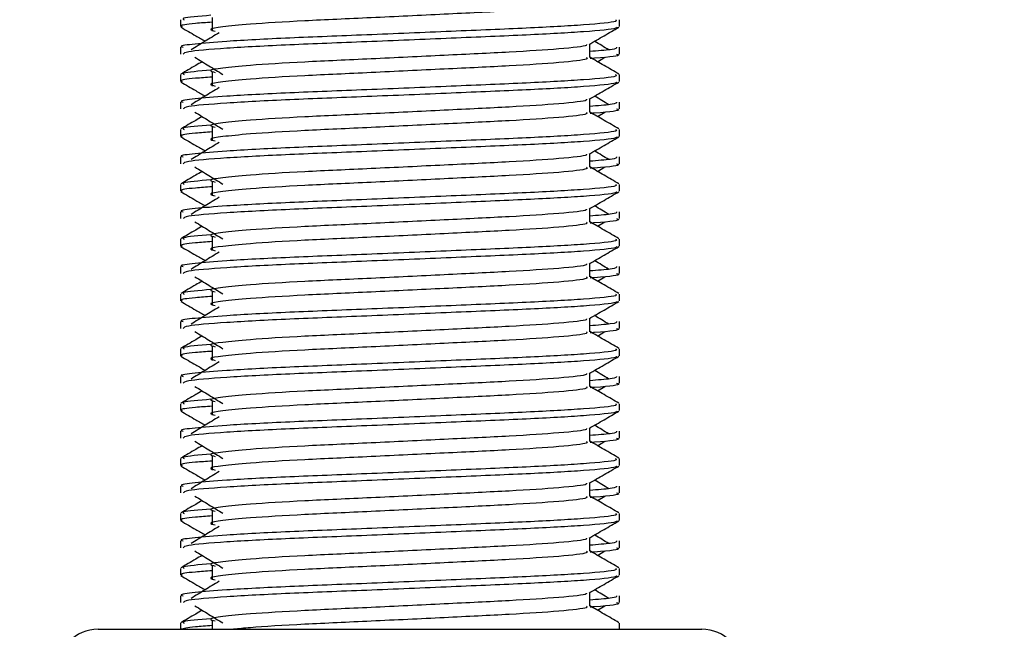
# Model space of a CAD drawing. Header units: millimetres. Extents: x 0 to 420, y 0 to 297.
# Tile 54 of 68: x 334.15 to 339.65, y 149.95 to 153.35. Entities that reach past the tile are written whole.
import ezdxf

# ---------------------------------------------------------------- set-up
doc = ezdxf.new("R2010")
doc.units = ezdxf.units.MM
doc.layers.add('QUOTE', color=174, linetype='Continuous')
doc.styles.add('SLDTEXTSTYLE3', font='TXT', dxfattribs={"width": 0.75})
doc.dimstyles.new('SLDDIMSTYLE1', dxfattribs={"dimtxt": 3, "dimasz": 3, "dimexe": 0, "dimexo": 0.0625, "dimgap": 0.75, "dimtad": 1, "dimlfac": 6.533088, "dimrnd": 1e-09, "dimzin": 12, "dimdsep": 46, "dimtxsty": 'SLDTEXTSTYLE3', "dimsah": 1, "dimcen": 0.09, "dimadec": 0, "dimazin": 3, "dimtfac": 1, "dimtdec": 3, "dimtofl": 0, "dimtmove": 0, "dimatfit": 3, "dimfxl": 0, "dimfrac": 2, "dimtolj": 1, "dimtzin": 12, "dimarcsym": 0})

# ---------------------------------------------------------------- blocks, each defined once
blk = doc.blocks.new('_D_1')
at = {"layer": 'QUOTE'}
for p, q in [((328.3247, 280.2243), (365.9198, 280.2243)), ((363.9198, 142.6018), (363.9198, 280.2243)), ((347.391, 142.6018), (365.9198, 142.6018))]:
    blk.add_line(p, q, dxfattribs=at)
for points in [[(363.9198, 280.2243), (363.4198, 277.2243), (364.4198, 277.2243)], [(363.9198, 142.6018), (364.4198, 145.6018), (363.4198, 145.6018)]]:
    blk.add_solid(points, dxfattribs=at)
at = {"layer": 'QUOTE', "insert": (360.0526, 206.4256), "char_height": 3, "attachment_point": 1, "rotation": 90, "style": 'SLDTEXTSTYLE3'}
blk.add_mtext('899,1', dxfattribs=at)

msp = doc.modelspace()

# ---------------------------------------------------------------- linework, layer by layer
at = {"color": 7, "linetype": 'Continuous', "lineweight": 25}
for p, q in [((335.2258, 153.3632), (335.2258, 153.2867)), ((335.0496, 153.3506), (335.0496, 153.3124)), ((337.4986, 153.3124), (337.4986, 153.3506)), ((337.3329, 153.1404), (337.3329, 153.2151)), ((335.0496, 153.1975), (335.0496, 153.1594)), ((337.4986, 153.1594), (337.4986, 153.1975)), ((337.3771, 153.1165), (337.4181, 153.1416)), ((335.0496, 153.0444), (335.0496, 153.0063)), ((335.2258, 153.0571), (335.2258, 152.9806)), ((337.4986, 153.0063), (337.4986, 153.0444)), ((335.0496, 152.8914), (335.0496, 152.8533)), ((337.3329, 152.8343), (337.3329, 152.9089)), ((337.4986, 152.8533), (337.4986, 152.8914)), ((337.3771, 152.8103), (337.4181, 152.8354)), ((335.0496, 152.7383), (335.0496, 152.7001)), ((335.2258, 152.751), (335.2258, 152.6744)), ((337.4986, 152.7001), (337.4986, 152.7383)), ((337.3329, 152.5282), (337.3329, 152.6028)), ((335.0496, 152.5853), (335.0496, 152.5471)), ((337.4986, 152.5471), (337.4986, 152.5853)), ((337.3771, 152.5042), (337.4181, 152.5293)), ((335.0496, 152.4322), (335.0496, 152.394)), ((335.2258, 152.4448), (335.2258, 152.3683)), ((337.4986, 152.394), (337.4986, 152.4322)), ((335.0496, 152.2791), (335.0496, 152.241)), ((337.3329, 152.222), (337.3329, 152.2967)), ((337.4986, 152.241), (337.4986, 152.2791)), ((337.3771, 152.1981), (337.4181, 152.2232)), ((335.0496, 152.126), (335.0496, 152.0879)), ((335.2258, 152.1387), (335.2258, 152.0622)), ((337.4986, 152.0879), (337.4986, 152.126)), ((337.3329, 151.9159), (337.3329, 151.9905)), ((335.0496, 151.973), (335.0496, 151.9349)), ((337.4986, 151.9349), (337.4986, 151.973)), ((337.3771, 151.8919), (337.4181, 151.917)), ((335.2258, 151.8326), (335.2258, 151.756)), ((335.0496, 151.8199), (335.0496, 151.7817)), ((337.4986, 151.7817), (337.4986, 151.8199)), ((335.0496, 151.6669), (335.0496, 151.6287)), ((337.3329, 151.6098), (337.3329, 151.6844)), ((337.4986, 151.6287), (337.4986, 151.6669)), ((337.3771, 151.5858), (337.4181, 151.6109)), ((335.0496, 151.5138), (335.0496, 151.4756)), ((335.2258, 151.5264), (335.2258, 151.4499)), ((337.4986, 151.4756), (337.4986, 151.5138)), ((335.0496, 151.3607), (335.0496, 151.3226)), ((337.3329, 151.3036), (337.3329, 151.3783)), ((337.4986, 151.3226), (337.4986, 151.3607)), ((337.3771, 151.2797), (337.4181, 151.3048)), ((335.2258, 151.2203), (335.2258, 151.1438)), ((335.0496, 151.2076), (335.0496, 151.1695)), ((337.4986, 151.1695), (337.4986, 151.2076)), ((337.3329, 150.9975), (337.3329, 151.0721)), ((335.0496, 151.0546), (335.0496, 151.0164)), ((337.4986, 151.0164), (337.4986, 151.0546)), ((337.3771, 150.9735), (337.4181, 150.9986)), ((335.0496, 150.9015), (335.0496, 150.8633)), ((335.2258, 150.9142), (335.2258, 150.8376)), ((337.4986, 150.8633), (337.4986, 150.9015)), ((335.0496, 150.7485), (335.0496, 150.7103)), ((337.3329, 150.6914), (337.3329, 150.766)), ((337.4986, 150.7103), (337.4986, 150.7485)), ((337.3771, 150.6674), (337.4181, 150.6925)), ((335.0496, 150.5954), (335.0496, 150.5572)), ((335.2258, 150.608), (335.2258, 150.5315)), ((337.4986, 150.5572), (337.4986, 150.5954)), ((337.3329, 150.3852), (337.3329, 150.4599)), ((335.0496, 150.4423), (335.0496, 150.4042)), ((337.4986, 150.4042), (337.4986, 150.4423)), ((337.3771, 150.3613), (337.4181, 150.3864)), ((335.0496, 150.2892), (335.0496, 150.2511)), ((335.2258, 150.3019), (335.2258, 150.2254)), ((337.4986, 150.2511), (337.4986, 150.2892)), ((335.0496, 150.1362), (335.0496, 150.098)), ((337.3329, 150.0791), (337.3329, 150.1537)), ((337.4986, 150.098), (337.4986, 150.1362)), ((337.3771, 150.0551), (337.4181, 150.0802)), ((335.0496, 149.9831), (335.0496, 149.949)), ((335.2258, 149.9958), (335.2258, 149.949)), ((337.4986, 149.949), (337.4986, 149.9831)), ((334.5904, 149.949), (336.4201, 149.949)), ((336.4201, 149.949), (337.9578, 149.949))]:
    msp.add_line(p, q, dxfattribs=at)
for centre, start, end in [((334.5904, 149.7194), 90, 180), ((337.9578, 149.7194), 0, 90)]:
    msp.add_arc(centre, 0.2296, start, end, dxfattribs=at)
for points, knots in [([(337.3146, 153.4463), (337.318, 153.4434), (337.328, 153.4345), (337.179, 153.4174), (336.8995, 153.3995), (336.5239, 153.3817), (336.1151, 153.3615), (335.7281, 153.3446), (335.4421, 153.3272), (335.2773, 153.3106), (335.2003, 153.2983), (335.2303, 153.2901), (335.2437, 153.2864)], [0, 0, 0, 0, 0.059132, 0.177163, 0.292064, 0.406849, 0.524898, 0.638409, 0.754774, 0.844226, 0.930647, 1, 1, 1, 1]), ([(335.219, 153.3757), (335.1527, 153.37), (335.0509, 153.3613), (335.0656, 153.3534), (335.0708, 153.3506)], [0, 0, 0, 0, 0.651043, 1, 1, 1, 1]), ([(337.4774, 153.3506), (337.4812, 153.3476), (337.4927, 153.3388), (337.3205, 153.3217), (336.9974, 153.3039), (336.563, 153.286), (336.0901, 153.2658), (335.643, 153.2489), (335.3107, 153.2315), (335.1246, 153.2149), (335.0395, 153.2049), (335.0601, 153.1989), (335.0649, 153.1975)], [0, 0, 0, 0, 0.061077, 0.184512, 0.304677, 0.424721, 0.548174, 0.666888, 0.788581, 0.882129, 0.97251, 1, 1, 1, 1]), ([(335.0525, 153.3093), (335.0802, 153.2933), (335.1253, 153.2672), (335.1705, 153.241), (335.1879, 153.2309)], [0, 0, 0, 0, 0.6131696, 1, 1, 1, 1]), ([(335.2258, 153.3371), (335.1933, 153.3348), (335.0932, 153.3274), (335.0455, 153.3197), (335.057, 153.3138), (335.0597, 153.3124)], [0, 0, 0, 0, 0.2705432, 0.831179, 1, 1, 1, 1]), ([(337.484, 153.3091), (337.4831, 153.3072), (337.4791, 153.2993), (337.3209, 153.2834), (336.9973, 153.2656), (336.5629, 153.2478), (336.0905, 153.2276), (335.6414, 153.2106), (335.2879, 153.1917), (335.0749, 153.1736), (335.0682, 153.1636), (335.0654, 153.1594)], [0, 0, 0, 0, 0.039912, 0.166158, 0.289058, 0.411836, 0.5381, 0.659517, 0.783982, 0.909693, 1, 1, 1, 1]), ([(337.3296, 153.2132), (337.3573, 153.2292), (337.4127, 153.2612), (337.468, 153.2933), (337.4957, 153.3093)], [0, 0, 0, 0, 0.499936, 1, 1, 1, 1]), ([(335.2654, 153.2783), (335.2393, 153.2624), (335.1871, 153.2304), (335.135, 153.1985), (335.109, 153.1825)], [0, 0, 0, 0, 0.49999, 1, 1, 1, 1]), ([(337.3141, 153.2129), (337.3154, 153.2112), (337.321, 153.2035), (337.1769, 153.1878), (336.9001, 153.1699), (336.5237, 153.1521), (336.1151, 153.1319), (335.7281, 153.115), (335.4421, 153.0976), (335.2773, 153.081), (335.2003, 153.0687), (335.2303, 153.0605), (335.2437, 153.0568)], [0, 0, 0, 0, 0.035107, 0.156135, 0.273953, 0.391653, 0.512699, 0.629093, 0.748412, 0.840135, 0.92875, 1, 1, 1, 1]), ([(337.4392, 153.1825), (337.4132, 153.1985), (337.3869, 153.2146), (337.3605, 153.2307), (337.3603, 153.2309)], [0, 0, 0, 0, 0.989832, 1, 1, 1, 1]), ([(337.4833, 153.1975), (337.484, 153.193), (337.4852, 153.1852), (337.3771, 153.1768), (337.3329, 153.1734)], [0, 0, 0, 0, 0.590683, 1, 1, 1, 1]), ([(337.4828, 153.1594), (337.4872, 153.158), (337.5101, 153.1506), (337.4512, 153.1415), (337.3443, 153.1346), (337.3362, 153.1341)], [0, 0, 0, 0, 0.18373, 0.938556, 1, 1, 1, 1]), ([(335.1711, 153.1165), (335.159, 153.1095), (335.1193, 153.0865), (335.0796, 153.0635), (335.0519, 153.0475)], [0, 0, 0, 0, 0.3033381, 1, 1, 1, 1]), ([(335.1301, 153.1416), (335.1562, 153.1256), (335.2084, 153.0936), (335.2605, 153.0617), (335.2865, 153.0457)], [0, 0, 0, 0, 0.500011, 1, 1, 1, 1]), ([(337.3146, 153.1402), (337.318, 153.1372), (337.328, 153.1283), (337.179, 153.1112), (336.8995, 153.0934), (336.5239, 153.0756), (336.1151, 153.0554), (335.7281, 153.0384), (335.4421, 153.0211), (335.2773, 153.0044), (335.2003, 152.9922), (335.2303, 152.984), (335.2437, 152.9803)], [0, 0, 0, 0, 0.059132, 0.177163, 0.292064, 0.406849, 0.524898, 0.638409, 0.754774, 0.844226, 0.930647, 1, 1, 1, 1]), ([(337.4963, 153.0475), (337.4686, 153.0635), (337.4142, 153.095), (337.3597, 153.1265), (337.3329, 153.142)], [0, 0, 0, 0, 0.508368, 1, 1, 1, 1]), ([(337.4774, 153.0444), (337.4812, 153.0415), (337.4927, 153.0326), (337.3205, 153.0156), (336.9974, 152.9977), (336.563, 152.9799), (336.0901, 152.9597), (335.643, 152.9428), (335.3107, 152.9254), (335.1246, 152.9088), (335.0395, 152.8987), (335.0601, 152.8928), (335.0649, 152.8914)], [0, 0, 0, 0, 0.0610772, 0.1845123, 0.3046768, 0.4247211, 0.5481742, 0.6668878, 0.7885815, 0.8821287, 0.9725098, 1, 1, 1, 1]), ([(335.219, 153.0695), (335.1527, 153.0639), (335.0509, 153.0552), (335.0656, 153.0472), (335.0708, 153.0444)], [0, 0, 0, 0, 0.651043, 1, 1, 1, 1]), ([(335.0525, 153.0032), (335.0802, 152.9872), (335.1253, 152.961), (335.1705, 152.9349), (335.1879, 152.9248)], [0, 0, 0, 0, 0.61317, 1, 1, 1, 1]), ([(335.2258, 153.031), (335.1933, 153.0286), (335.0932, 153.0213), (335.0455, 153.0135), (335.057, 153.0076), (335.0597, 153.0063)], [0, 0, 0, 0, 0.270543, 0.831179, 1, 1, 1, 1]), ([(337.484, 153.003), (337.4831, 153.0011), (337.4791, 152.9932), (337.3209, 152.9773), (336.9973, 152.9595), (336.5629, 152.9416), (336.0905, 152.9214), (335.6414, 152.9045), (335.2879, 152.8856), (335.0749, 152.8675), (335.0682, 152.8575), (335.0654, 152.8533)], [0, 0, 0, 0, 0.039912, 0.166158, 0.289058, 0.411836, 0.5381, 0.659517, 0.783982, 0.909693, 1, 1, 1, 1]), ([(337.3296, 152.907), (337.3573, 152.9231), (337.4127, 152.9551), (337.468, 152.9872), (337.4957, 153.0032)], [0, 0, 0, 0, 0.499936, 1, 1, 1, 1]), ([(335.2654, 152.9722), (335.2393, 152.9562), (335.1871, 152.9243), (335.135, 152.8923), (335.109, 152.8763)], [0, 0, 0, 0, 0.49999, 1, 1, 1, 1]), ([(337.4392, 152.8763), (337.4132, 152.8923), (337.3869, 152.9085), (337.3605, 152.9246), (337.3603, 152.9248)], [0, 0, 0, 0, 0.989832, 1, 1, 1, 1]), ([(337.3141, 152.9068), (337.3154, 152.9051), (337.321, 152.8974), (337.1769, 152.8816), (336.9001, 152.8638), (336.5237, 152.846), (336.1151, 152.8258), (335.7281, 152.8088), (335.4421, 152.7915), (335.2773, 152.7748), (335.2003, 152.7626), (335.2303, 152.7544), (335.2437, 152.7507)], [0, 0, 0, 0, 0.035107, 0.156135, 0.273953, 0.391653, 0.512699, 0.629093, 0.748412, 0.840135, 0.92875, 1, 1, 1, 1]), ([(337.4833, 152.8914), (337.484, 152.8868), (337.4852, 152.8791), (337.3771, 152.8707), (337.3329, 152.8673)], [0, 0, 0, 0, 0.590683, 1, 1, 1, 1]), ([(335.1301, 152.8354), (335.1562, 152.8195), (335.2084, 152.7875), (335.2605, 152.7555), (335.2865, 152.7396)], [0, 0, 0, 0, 0.500011, 1, 1, 1, 1]), ([(337.3146, 152.8341), (337.318, 152.8311), (337.328, 152.8222), (337.179, 152.8051), (336.8995, 152.7873), (336.5239, 152.7694), (336.1151, 152.7492), (335.7281, 152.7323), (335.4421, 152.7149), (335.2773, 152.6983), (335.2003, 152.6861), (335.2303, 152.6778), (335.2437, 152.6742)], [0, 0, 0, 0, 0.059132, 0.1771634, 0.2920638, 0.4068492, 0.5248979, 0.6384095, 0.7547738, 0.8442256, 0.9306466, 1, 1, 1, 1]), ([(337.4963, 152.7414), (337.4686, 152.7574), (337.4142, 152.7889), (337.3597, 152.8204), (337.3329, 152.8359)], [0, 0, 0, 0, 0.508368, 1, 1, 1, 1]), ([(337.4828, 152.8533), (337.4872, 152.8518), (337.5101, 152.8445), (337.4512, 152.8354), (337.3443, 152.8285), (337.3362, 152.828)], [0, 0, 0, 0, 0.18373, 0.938556, 1, 1, 1, 1]), ([(335.1711, 152.8103), (335.159, 152.8034), (335.1193, 152.7804), (335.0796, 152.7574), (335.0519, 152.7414)], [0, 0, 0, 0, 0.3033381, 1, 1, 1, 1]), ([(335.219, 152.7634), (335.1527, 152.7577), (335.0509, 152.7491), (335.0656, 152.7411), (335.0708, 152.7383)], [0, 0, 0, 0, 0.651043, 1, 1, 1, 1]), ([(337.4774, 152.7383), (337.4812, 152.7354), (337.4927, 152.7265), (337.3205, 152.7094), (336.9974, 152.6916), (336.563, 152.6738), (336.0901, 152.6536), (335.643, 152.6366), (335.3107, 152.6193), (335.1246, 152.6026), (335.0395, 152.5926), (335.0601, 152.5867), (335.0649, 152.5853)], [0, 0, 0, 0, 0.061077, 0.184512, 0.304677, 0.424721, 0.548174, 0.666888, 0.788581, 0.882129, 0.97251, 1, 1, 1, 1]), ([(335.2258, 152.7249), (335.1933, 152.7225), (335.0932, 152.7152), (335.0455, 152.7074), (335.057, 152.7015), (335.0597, 152.7001)], [0, 0, 0, 0, 0.270543, 0.831179, 1, 1, 1, 1]), ([(335.0525, 152.697), (335.0802, 152.681), (335.1253, 152.6549), (335.1705, 152.6287), (335.1879, 152.6186)], [0, 0, 0, 0, 0.61317, 1, 1, 1, 1]), ([(337.484, 152.6968), (337.4831, 152.6949), (337.4791, 152.687), (337.3209, 152.6712), (336.9973, 152.6533), (336.5629, 152.6355), (336.0905, 152.6153), (335.6414, 152.5984), (335.2879, 152.5794), (335.0749, 152.5614), (335.0682, 152.5513), (335.0654, 152.5471)], [0, 0, 0, 0, 0.039912, 0.166158, 0.289058, 0.411836, 0.5381, 0.659517, 0.783982, 0.909693, 1, 1, 1, 1]), ([(335.2654, 152.6661), (335.2393, 152.6501), (335.1871, 152.6181), (335.135, 152.5862), (335.109, 152.5702)], [0, 0, 0, 0, 0.49999, 1, 1, 1, 1]), ([(337.3296, 152.6009), (337.3573, 152.6169), (337.4127, 152.649), (337.468, 152.681), (337.4957, 152.697)], [0, 0, 0, 0, 0.499936, 1, 1, 1, 1]), ([(337.3141, 152.6007), (337.3154, 152.5989), (337.321, 152.5912), (337.1769, 152.5755), (336.9001, 152.5577), (336.5237, 152.5398), (336.1151, 152.5196), (335.7281, 152.5027), (335.4421, 152.4853), (335.2773, 152.4687), (335.2003, 152.4565), (335.2303, 152.4482), (335.2437, 152.4445)], [0, 0, 0, 0, 0.035107, 0.156135, 0.273953, 0.391653, 0.512699, 0.629093, 0.748412, 0.840135, 0.92875, 1, 1, 1, 1]), ([(337.4392, 152.5702), (337.4132, 152.5862), (337.3869, 152.6023), (337.3605, 152.6185), (337.3603, 152.6186)], [0, 0, 0, 0, 0.989832, 1, 1, 1, 1]), ([(337.4833, 152.5853), (337.484, 152.5807), (337.4852, 152.573), (337.3771, 152.5646), (337.3329, 152.5611)], [0, 0, 0, 0, 0.590683, 1, 1, 1, 1]), ([(337.4828, 152.5471), (337.4872, 152.5457), (337.5101, 152.5384), (337.4512, 152.5292), (337.3443, 152.5224), (337.3362, 152.5219)], [0, 0, 0, 0, 0.18373, 0.938556, 1, 1, 1, 1]), ([(335.1711, 152.5042), (335.159, 152.4972), (335.1193, 152.4742), (335.0796, 152.4512), (335.0519, 152.4352)], [0, 0, 0, 0, 0.303338, 1, 1, 1, 1]), ([(335.1301, 152.5293), (335.1562, 152.5133), (335.2084, 152.4814), (335.2605, 152.4494), (335.2865, 152.4334)], [0, 0, 0, 0, 0.500011, 1, 1, 1, 1]), ([(337.3146, 152.5279), (337.318, 152.525), (337.328, 152.5161), (337.179, 152.499), (336.8995, 152.4811), (336.5239, 152.4633), (336.1151, 152.4431), (335.7281, 152.4262), (335.4421, 152.4088), (335.2773, 152.3922), (335.2003, 152.3799), (335.2303, 152.3717), (335.2437, 152.368)], [0, 0, 0, 0, 0.059132, 0.177163, 0.292064, 0.406849, 0.524898, 0.638409, 0.754774, 0.844226, 0.930647, 1, 1, 1, 1]), ([(337.4963, 152.4352), (337.4686, 152.4512), (337.4142, 152.4827), (337.3597, 152.5143), (337.3329, 152.5298)], [0, 0, 0, 0, 0.508368, 1, 1, 1, 1]), ([(337.4774, 152.4322), (337.4812, 152.4292), (337.4927, 152.4204), (337.3205, 152.4033), (336.9974, 152.3855), (336.563, 152.3676), (336.0901, 152.3474), (335.643, 152.3305), (335.3107, 152.3131), (335.1246, 152.2965), (335.0395, 152.2865), (335.0601, 152.2805), (335.0649, 152.2791)], [0, 0, 0, 0, 0.061077, 0.184512, 0.304677, 0.424721, 0.548174, 0.666888, 0.788581, 0.882129, 0.97251, 1, 1, 1, 1]), ([(335.219, 152.4572), (335.1527, 152.4516), (335.0509, 152.4429), (335.0656, 152.435), (335.0708, 152.4322)], [0, 0, 0, 0, 0.651043, 1, 1, 1, 1]), ([(335.0525, 152.3909), (335.0802, 152.3749), (335.1253, 152.3488), (335.1705, 152.3226), (335.1879, 152.3125)], [0, 0, 0, 0, 0.61317, 1, 1, 1, 1]), ([(335.2258, 152.4187), (335.1933, 152.4163), (335.0932, 152.409), (335.0455, 152.4013), (335.057, 152.3954), (335.0597, 152.394)], [0, 0, 0, 0, 0.270543, 0.831179, 1, 1, 1, 1]), ([(337.484, 152.3907), (337.4831, 152.3888), (337.4791, 152.3809), (337.3209, 152.365), (336.9973, 152.3472), (336.5629, 152.3294), (336.0905, 152.3092), (335.6414, 152.2922), (335.2879, 152.2733), (335.0749, 152.2552), (335.0682, 152.2452), (335.0654, 152.241)], [0, 0, 0, 0, 0.0399117, 0.1661575, 0.2890582, 0.4118359, 0.5381002, 0.6595169, 0.7839817, 0.9096926, 1, 1, 1, 1]), ([(337.3296, 152.2948), (337.3573, 152.3108), (337.4127, 152.3428), (337.468, 152.3749), (337.4957, 152.3909)], [0, 0, 0, 0, 0.499936, 1, 1, 1, 1]), ([(335.2654, 152.3599), (335.2393, 152.344), (335.1871, 152.312), (335.135, 152.2801), (335.109, 152.2641)], [0, 0, 0, 0, 0.49999, 1, 1, 1, 1]), ([(337.3141, 152.2945), (337.3154, 152.2928), (337.321, 152.2851), (337.1769, 152.2694), (336.9001, 152.2515), (336.5237, 152.2337), (336.1151, 152.2135), (335.7281, 152.1966), (335.4421, 152.1792), (335.2773, 152.1626), (335.2003, 152.1503), (335.2303, 152.1421), (335.2437, 152.1384)], [0, 0, 0, 0, 0.035107, 0.156135, 0.273953, 0.391653, 0.512699, 0.629093, 0.748412, 0.840135, 0.92875, 1, 1, 1, 1]), ([(337.4833, 152.2791), (337.484, 152.2746), (337.4852, 152.2668), (337.3771, 152.2584), (337.3329, 152.255)], [0, 0, 0, 0, 0.590683, 1, 1, 1, 1]), ([(337.4392, 152.2641), (337.4132, 152.2801), (337.3869, 152.2962), (337.3605, 152.3123), (337.3603, 152.3125)], [0, 0, 0, 0, 0.989832, 1, 1, 1, 1]), ([(335.1301, 152.2232), (335.1562, 152.2072), (335.2084, 152.1752), (335.2605, 152.1433), (335.2865, 152.1273)], [0, 0, 0, 0, 0.500011, 1, 1, 1, 1]), ([(337.3146, 152.2218), (337.318, 152.2188), (337.328, 152.2099), (337.179, 152.1928), (336.8995, 152.175), (336.5239, 152.1572), (336.1151, 152.137), (335.7281, 152.12), (335.4421, 152.1026), (335.2773, 152.086), (335.2003, 152.0738), (335.2303, 152.0656), (335.2437, 152.0619)], [0, 0, 0, 0, 0.059132, 0.177163, 0.292064, 0.406849, 0.524898, 0.638409, 0.754774, 0.844226, 0.930647, 1, 1, 1, 1]), ([(337.4963, 152.1291), (337.4686, 152.1451), (337.4142, 152.1766), (337.3597, 152.2081), (337.3329, 152.2236)], [0, 0, 0, 0, 0.5083681, 1, 1, 1, 1]), ([(337.4828, 152.241), (337.4872, 152.2396), (337.5101, 152.2322), (337.4512, 152.2231), (337.3443, 152.2162), (337.3362, 152.2157)], [0, 0, 0, 0, 0.18373, 0.938556, 1, 1, 1, 1]), ([(335.1711, 152.1981), (335.159, 152.1911), (335.1193, 152.1681), (335.0796, 152.1451), (335.0519, 152.1291)], [0, 0, 0, 0, 0.303338, 1, 1, 1, 1]), ([(337.4774, 152.126), (337.4812, 152.1231), (337.4927, 152.1142), (337.3205, 152.0972), (336.9974, 152.0793), (336.563, 152.0615), (336.0901, 152.0413), (335.643, 152.0244), (335.3107, 152.007), (335.1246, 151.9903), (335.0395, 151.9803), (335.0601, 151.9744), (335.0649, 151.973)], [0, 0, 0, 0, 0.0610772, 0.1845123, 0.3046768, 0.4247211, 0.5481742, 0.6668878, 0.7885815, 0.8821287, 0.9725098, 1, 1, 1, 1]), ([(335.2258, 152.1126), (335.1933, 152.1102), (335.0932, 152.1029), (335.0455, 152.0951), (335.057, 152.0892), (335.0597, 152.0879)], [0, 0, 0, 0, 0.270543, 0.831179, 1, 1, 1, 1]), ([(335.219, 152.1511), (335.1527, 152.1455), (335.0509, 152.1368), (335.0656, 152.1288), (335.0708, 152.126)], [0, 0, 0, 0, 0.651043, 1, 1, 1, 1]), ([(335.0525, 152.0848), (335.0802, 152.0688), (335.1253, 152.0426), (335.1705, 152.0165), (335.1879, 152.0064)], [0, 0, 0, 0, 0.61317, 1, 1, 1, 1]), ([(337.484, 152.0846), (337.4831, 152.0827), (337.4791, 152.0748), (337.3209, 152.0589), (336.9973, 152.0411), (336.5629, 152.0232), (336.0905, 152.003), (335.6414, 151.9861), (335.2879, 151.9672), (335.0749, 151.9491), (335.0682, 151.939), (335.0654, 151.9349)], [0, 0, 0, 0, 0.0399117, 0.1661575, 0.2890582, 0.4118359, 0.5381002, 0.6595169, 0.7839817, 0.9096926, 1, 1, 1, 1]), ([(335.2654, 152.0538), (335.2393, 152.0378), (335.1871, 152.0059), (335.135, 151.9739), (335.109, 151.9579)], [0, 0, 0, 0, 0.49999, 1, 1, 1, 1]), ([(337.3296, 151.9886), (337.3573, 152.0047), (337.4127, 152.0367), (337.468, 152.0688), (337.4957, 152.0848)], [0, 0, 0, 0, 0.499936, 1, 1, 1, 1]), ([(337.4392, 151.9579), (337.4132, 151.9739), (337.3869, 151.9901), (337.3605, 152.0062), (337.3603, 152.0064)], [0, 0, 0, 0, 0.989832, 1, 1, 1, 1]), ([(337.3141, 151.9884), (337.3154, 151.9867), (337.321, 151.979), (337.1769, 151.9632), (336.9001, 151.9454), (336.5237, 151.9276), (336.1151, 151.9074), (335.7281, 151.8904), (335.4421, 151.873), (335.2773, 151.8564), (335.2003, 151.8442), (335.2303, 151.836), (335.2437, 151.8323)], [0, 0, 0, 0, 0.035107, 0.156135, 0.273953, 0.391653, 0.512699, 0.629093, 0.748412, 0.840135, 0.92875, 1, 1, 1, 1]), ([(337.4833, 151.973), (337.484, 151.9684), (337.4852, 151.9607), (337.3771, 151.9523), (337.3329, 151.9489)], [0, 0, 0, 0, 0.590683, 1, 1, 1, 1]), ([(337.4828, 151.9349), (337.4872, 151.9334), (337.5101, 151.9261), (337.4512, 151.917), (337.3443, 151.9101), (337.3362, 151.9096)], [0, 0, 0, 0, 0.18373, 0.938556, 1, 1, 1, 1]), ([(335.1711, 151.8919), (335.159, 151.885), (335.1193, 151.862), (335.0796, 151.839), (335.0519, 151.823)], [0, 0, 0, 0, 0.303338, 1, 1, 1, 1]), ([(335.1301, 151.917), (335.1562, 151.9011), (335.2084, 151.8691), (335.2605, 151.8371), (335.2865, 151.8212)], [0, 0, 0, 0, 0.500011, 1, 1, 1, 1]), ([(337.3146, 151.9157), (337.318, 151.9127), (337.328, 151.9038), (337.179, 151.8867), (336.8995, 151.8688), (336.5239, 151.851), (336.1151, 151.8308), (335.7281, 151.8139), (335.4421, 151.7965), (335.2773, 151.7799), (335.2003, 151.7677), (335.2303, 151.7594), (335.2437, 151.7558)], [0, 0, 0, 0, 0.059132, 0.1771634, 0.2920638, 0.4068492, 0.5248979, 0.6384095, 0.7547738, 0.8442256, 0.9306466, 1, 1, 1, 1]), ([(337.4963, 151.823), (337.4686, 151.839), (337.4142, 151.8705), (337.3597, 151.902), (337.3329, 151.9175)], [0, 0, 0, 0, 0.508368, 1, 1, 1, 1]), ([(335.219, 151.845), (335.1527, 151.8393), (335.0509, 151.8307), (335.0656, 151.8227), (335.0708, 151.8199)], [0, 0, 0, 0, 0.651043, 1, 1, 1, 1]), ([(337.4774, 151.8199), (337.4812, 151.817), (337.4927, 151.8081), (337.3205, 151.791), (336.9974, 151.7732), (336.563, 151.7554), (336.0901, 151.7352), (335.643, 151.7182), (335.3107, 151.7009), (335.1246, 151.6842), (335.0395, 151.6742), (335.0601, 151.6683), (335.0649, 151.6669)], [0, 0, 0, 0, 0.061077, 0.184512, 0.304677, 0.424721, 0.548174, 0.666888, 0.788581, 0.882129, 0.97251, 1, 1, 1, 1]), ([(335.0525, 151.7786), (335.0802, 151.7626), (335.1253, 151.7365), (335.1705, 151.7103), (335.1879, 151.7002)], [0, 0, 0, 0, 0.61317, 1, 1, 1, 1]), ([(335.2258, 151.8065), (335.1933, 151.8041), (335.0932, 151.7968), (335.0455, 151.789), (335.057, 151.7831), (335.0597, 151.7817)], [0, 0, 0, 0, 0.270543, 0.831179, 1, 1, 1, 1]), ([(337.484, 151.7784), (337.4831, 151.7765), (337.4791, 151.7686), (337.3209, 151.7528), (336.9973, 151.7349), (336.5629, 151.7171), (336.0905, 151.6969), (335.6414, 151.68), (335.2879, 151.661), (335.0749, 151.643), (335.0682, 151.6329), (335.0654, 151.6287)], [0, 0, 0, 0, 0.039912, 0.166158, 0.289058, 0.411836, 0.5381, 0.659517, 0.783982, 0.909693, 1, 1, 1, 1]), ([(337.3296, 151.6825), (337.3573, 151.6985), (337.4127, 151.7306), (337.468, 151.7626), (337.4957, 151.7786)], [0, 0, 0, 0, 0.499936, 1, 1, 1, 1]), ([(335.2654, 151.7477), (335.2393, 151.7317), (335.1871, 151.6997), (335.135, 151.6678), (335.109, 151.6518)], [0, 0, 0, 0, 0.49999, 1, 1, 1, 1]), ([(337.3141, 151.6823), (337.3154, 151.6805), (337.321, 151.6728), (337.1769, 151.6571), (336.9001, 151.6393), (336.5237, 151.6214), (336.1151, 151.6012), (335.7281, 151.5843), (335.4421, 151.5669), (335.2773, 151.5503), (335.2003, 151.5381), (335.2303, 151.5298), (335.2437, 151.5261)], [0, 0, 0, 0, 0.035107, 0.156135, 0.273953, 0.391653, 0.512699, 0.629093, 0.748412, 0.840135, 0.92875, 1, 1, 1, 1]), ([(337.4833, 151.6669), (337.484, 151.6623), (337.4852, 151.6546), (337.3771, 151.6462), (337.3329, 151.6427)], [0, 0, 0, 0, 0.590683, 1, 1, 1, 1]), ([(337.4392, 151.6518), (337.4132, 151.6678), (337.3869, 151.6839), (337.3605, 151.7001), (337.3603, 151.7002)], [0, 0, 0, 0, 0.989832, 1, 1, 1, 1]), ([(335.1301, 151.6109), (335.1562, 151.5949), (335.2084, 151.563), (335.2605, 151.531), (335.2865, 151.515)], [0, 0, 0, 0, 0.500011, 1, 1, 1, 1]), ([(337.3146, 151.6095), (337.318, 151.6066), (337.328, 151.5977), (337.179, 151.5806), (336.8995, 151.5627), (336.5239, 151.5449), (336.1151, 151.5247), (335.7281, 151.5078), (335.4421, 151.4904), (335.2773, 151.4738), (335.2003, 151.4615), (335.2303, 151.4533), (335.2437, 151.4496)], [0, 0, 0, 0, 0.059132, 0.1771634, 0.2920638, 0.4068492, 0.5248979, 0.6384095, 0.7547738, 0.8442256, 0.9306466, 1, 1, 1, 1]), ([(337.4963, 151.5168), (337.4686, 151.5328), (337.4142, 151.5643), (337.3597, 151.5959), (337.3329, 151.6114)], [0, 0, 0, 0, 0.508368, 1, 1, 1, 1]), ([(337.4828, 151.6287), (337.4872, 151.6273), (337.5101, 151.62), (337.4512, 151.6108), (337.3443, 151.604), (337.3362, 151.6035)], [0, 0, 0, 0, 0.18373, 0.938556, 1, 1, 1, 1]), ([(335.1711, 151.5858), (335.159, 151.5788), (335.1193, 151.5558), (335.0796, 151.5328), (335.0519, 151.5168)], [0, 0, 0, 0, 0.303338, 1, 1, 1, 1]), ([(337.4774, 151.5138), (337.4812, 151.5108), (337.4927, 151.502), (337.3205, 151.4849), (336.9974, 151.467), (336.563, 151.4492), (336.0901, 151.429), (335.643, 151.4121), (335.3107, 151.3947), (335.1246, 151.3781), (335.0395, 151.3681), (335.0601, 151.3621), (335.0649, 151.3607)], [0, 0, 0, 0, 0.061077, 0.184512, 0.304677, 0.424721, 0.548174, 0.666888, 0.788581, 0.882129, 0.97251, 1, 1, 1, 1]), ([(335.2258, 151.5003), (335.1933, 151.4979), (335.0932, 151.4906), (335.0455, 151.4829), (335.057, 151.477), (335.0597, 151.4756)], [0, 0, 0, 0, 0.270543, 0.831179, 1, 1, 1, 1]), ([(335.219, 151.5388), (335.1527, 151.5332), (335.0509, 151.5245), (335.0656, 151.5166), (335.0708, 151.5138)], [0, 0, 0, 0, 0.651043, 1, 1, 1, 1]), ([(335.0525, 151.4725), (335.0802, 151.4565), (335.1253, 151.4304), (335.1705, 151.4042), (335.1879, 151.3941)], [0, 0, 0, 0, 0.61317, 1, 1, 1, 1]), ([(337.484, 151.4723), (337.4831, 151.4704), (337.4791, 151.4625), (337.3209, 151.4466), (336.9973, 151.4288), (336.5629, 151.411), (336.0905, 151.3908), (335.6414, 151.3738), (335.2879, 151.3549), (335.0749, 151.3368), (335.0682, 151.3268), (335.0654, 151.3226)], [0, 0, 0, 0, 0.039912, 0.166158, 0.289058, 0.411836, 0.5381, 0.659517, 0.783982, 0.909693, 1, 1, 1, 1]), ([(335.2654, 151.4415), (335.2393, 151.4256), (335.1871, 151.3936), (335.135, 151.3617), (335.109, 151.3457)], [0, 0, 0, 0, 0.49999, 1, 1, 1, 1]), ([(337.3296, 151.3764), (337.3573, 151.3924), (337.4127, 151.4244), (337.468, 151.4565), (337.4957, 151.4725)], [0, 0, 0, 0, 0.499936, 1, 1, 1, 1]), ([(337.4392, 151.3457), (337.4132, 151.3617), (337.3869, 151.3778), (337.3605, 151.3939), (337.3603, 151.3941)], [0, 0, 0, 0, 0.989832, 1, 1, 1, 1]), ([(337.3141, 151.3761), (337.3154, 151.3744), (337.321, 151.3667), (337.1769, 151.3509), (336.9001, 151.3331), (336.5237, 151.3153), (336.1151, 151.2951), (335.7281, 151.2782), (335.4421, 151.2608), (335.2773, 151.2442), (335.2003, 151.2319), (335.2303, 151.2237), (335.2437, 151.22)], [0, 0, 0, 0, 0.035107, 0.156135, 0.273953, 0.391653, 0.512699, 0.629093, 0.748412, 0.840135, 0.92875, 1, 1, 1, 1]), ([(337.4833, 151.3607), (337.484, 151.3562), (337.4852, 151.3484), (337.3771, 151.34), (337.3329, 151.3366)], [0, 0, 0, 0, 0.590683, 1, 1, 1, 1]), ([(335.1711, 151.2797), (335.159, 151.2727), (335.1193, 151.2497), (335.0796, 151.2267), (335.0519, 151.2107)], [0, 0, 0, 0, 0.303338, 1, 1, 1, 1]), ([(335.1301, 151.3048), (335.1562, 151.2888), (335.2084, 151.2568), (335.2605, 151.2249), (335.2865, 151.2089)], [0, 0, 0, 0, 0.500011, 1, 1, 1, 1]), ([(337.3146, 151.3034), (337.318, 151.3004), (337.328, 151.2915), (337.179, 151.2744), (336.8995, 151.2566), (336.5239, 151.2388), (336.1151, 151.2186), (335.7281, 151.2016), (335.4421, 151.1842), (335.2773, 151.1676), (335.2003, 151.1554), (335.2303, 151.1472), (335.2437, 151.1435)], [0, 0, 0, 0, 0.059132, 0.1771634, 0.2920638, 0.4068492, 0.5248979, 0.6384095, 0.7547738, 0.8442256, 0.9306466, 1, 1, 1, 1]), ([(337.4963, 151.2107), (337.4686, 151.2267), (337.4142, 151.2582), (337.3597, 151.2897), (337.3329, 151.3052)], [0, 0, 0, 0, 0.508368, 1, 1, 1, 1]), ([(337.4828, 151.3226), (337.4872, 151.3211), (337.5101, 151.3138), (337.4512, 151.3047), (337.3443, 151.2978), (337.3362, 151.2973)], [0, 0, 0, 0, 0.18373, 0.938556, 1, 1, 1, 1]), ([(335.219, 151.2327), (335.1527, 151.2271), (335.0509, 151.2184), (335.0656, 151.2104), (335.0708, 151.2076)], [0, 0, 0, 0, 0.651043, 1, 1, 1, 1]), ([(337.4774, 151.2076), (337.4812, 151.2047), (337.4927, 151.1958), (337.3205, 151.1788), (336.9974, 151.1609), (336.563, 151.1431), (336.0901, 151.1229), (335.643, 151.106), (335.3107, 151.0886), (335.1246, 151.0719), (335.0395, 151.0619), (335.0601, 151.056), (335.0649, 151.0546)], [0, 0, 0, 0, 0.061077, 0.184512, 0.304677, 0.424721, 0.548174, 0.666888, 0.788581, 0.882129, 0.97251, 1, 1, 1, 1]), ([(335.0525, 151.1664), (335.0802, 151.1504), (335.1253, 151.1242), (335.1705, 151.0981), (335.1879, 151.088)], [0, 0, 0, 0, 0.61317, 1, 1, 1, 1]), ([(335.2258, 151.1942), (335.1933, 151.1918), (335.0932, 151.1845), (335.0455, 151.1767), (335.057, 151.1708), (335.0597, 151.1695)], [0, 0, 0, 0, 0.270543, 0.831179, 1, 1, 1, 1]), ([(337.484, 151.1662), (337.4831, 151.1643), (337.4791, 151.1564), (337.3209, 151.1405), (336.9973, 151.1227), (336.5629, 151.1048), (336.0905, 151.0846), (335.6414, 151.0677), (335.2879, 151.0488), (335.0749, 151.0307), (335.0682, 151.0206), (335.0654, 151.0164)], [0, 0, 0, 0, 0.039912, 0.166158, 0.289058, 0.411836, 0.5381, 0.659517, 0.783982, 0.909693, 1, 1, 1, 1]), ([(337.3296, 151.0702), (337.3573, 151.0863), (337.4127, 151.1183), (337.468, 151.1504), (337.4957, 151.1664)], [0, 0, 0, 0, 0.499936, 1, 1, 1, 1]), ([(335.2654, 151.1354), (335.2393, 151.1194), (335.1871, 151.0875), (335.135, 151.0555), (335.109, 151.0395)], [0, 0, 0, 0, 0.49999, 1, 1, 1, 1]), ([(337.3141, 151.07), (337.3154, 151.0683), (337.321, 151.0606), (337.1769, 151.0448), (336.9001, 151.027), (336.5237, 151.0092), (336.1151, 150.989), (335.7281, 150.972), (335.4421, 150.9546), (335.2773, 150.938), (335.2003, 150.9258), (335.2303, 150.9176), (335.2437, 150.9139)], [0, 0, 0, 0, 0.035107, 0.156135, 0.273953, 0.391653, 0.512699, 0.629093, 0.748412, 0.840135, 0.92875, 1, 1, 1, 1]), ([(337.4392, 151.0395), (337.4132, 151.0555), (337.3869, 151.0717), (337.3605, 151.0878), (337.3603, 151.088)], [0, 0, 0, 0, 0.989832, 1, 1, 1, 1]), ([(337.4833, 151.0546), (337.484, 151.05), (337.4852, 151.0423), (337.3771, 151.0339), (337.3329, 151.0304)], [0, 0, 0, 0, 0.590683, 1, 1, 1, 1]), ([(337.4828, 151.0164), (337.4872, 151.015), (337.5101, 151.0077), (337.4512, 150.9986), (337.3443, 150.9917), (337.3362, 150.9912)], [0, 0, 0, 0, 0.18373, 0.938556, 1, 1, 1, 1]), ([(335.1711, 150.9735), (335.159, 150.9666), (335.1193, 150.9436), (335.0796, 150.9206), (335.0519, 150.9046)], [0, 0, 0, 0, 0.303338, 1, 1, 1, 1]), ([(335.1301, 150.9986), (335.1562, 150.9827), (335.2084, 150.9507), (335.2605, 150.9187), (335.2865, 150.9028)], [0, 0, 0, 0, 0.500011, 1, 1, 1, 1]), ([(337.3146, 150.9973), (337.318, 150.9943), (337.328, 150.9854), (337.179, 150.9683), (336.8995, 150.9504), (336.5239, 150.9326), (336.1151, 150.9124), (335.7281, 150.8955), (335.4421, 150.8781), (335.2773, 150.8615), (335.2003, 150.8493), (335.2303, 150.841), (335.2437, 150.8374)], [0, 0, 0, 0, 0.059132, 0.177163, 0.292064, 0.406849, 0.524898, 0.638409, 0.754774, 0.844226, 0.930647, 1, 1, 1, 1]), ([(337.4963, 150.9046), (337.4686, 150.9206), (337.4142, 150.9521), (337.3597, 150.9836), (337.3329, 150.9991)], [0, 0, 0, 0, 0.508368, 1, 1, 1, 1]), ([(337.4774, 150.9015), (337.4812, 150.8986), (337.4927, 150.8897), (337.3205, 150.8726), (336.9974, 150.8548), (336.563, 150.837), (336.0901, 150.8168), (335.643, 150.7998), (335.3107, 150.7825), (335.1246, 150.7658), (335.0395, 150.7558), (335.0601, 150.7499), (335.0649, 150.7485)], [0, 0, 0, 0, 0.061077, 0.184512, 0.304677, 0.424721, 0.548174, 0.666888, 0.788581, 0.882129, 0.97251, 1, 1, 1, 1]), ([(335.219, 150.9266), (335.1527, 150.9209), (335.0509, 150.9123), (335.0656, 150.9043), (335.0708, 150.9015)], [0, 0, 0, 0, 0.651043, 1, 1, 1, 1]), ([(335.0525, 150.8602), (335.0802, 150.8442), (335.1253, 150.8181), (335.1705, 150.7919), (335.1879, 150.7818)], [0, 0, 0, 0, 0.61317, 1, 1, 1, 1]), ([(335.2258, 150.8881), (335.1933, 150.8857), (335.0932, 150.8784), (335.0455, 150.8706), (335.057, 150.8647), (335.0597, 150.8633)], [0, 0, 0, 0, 0.270543, 0.831179, 1, 1, 1, 1]), ([(337.484, 150.86), (337.4831, 150.8581), (337.4791, 150.8502), (337.3209, 150.8344), (336.9973, 150.8165), (336.5629, 150.7987), (336.0905, 150.7785), (335.6414, 150.7616), (335.2879, 150.7426), (335.0749, 150.7246), (335.0682, 150.7145), (335.0654, 150.7103)], [0, 0, 0, 0, 0.039912, 0.166158, 0.289058, 0.411836, 0.5381, 0.659517, 0.783982, 0.909693, 1, 1, 1, 1]), ([(337.3296, 150.7641), (337.3573, 150.7801), (337.4127, 150.8122), (337.468, 150.8442), (337.4957, 150.8602)], [0, 0, 0, 0, 0.4999356, 1, 1, 1, 1]), ([(335.2654, 150.8293), (335.2393, 150.8133), (335.1871, 150.7813), (335.135, 150.7494), (335.109, 150.7334)], [0, 0, 0, 0, 0.49999, 1, 1, 1, 1]), ([(337.4392, 150.7334), (337.4132, 150.7494), (337.3869, 150.7655), (337.3605, 150.7817), (337.3603, 150.7818)], [0, 0, 0, 0, 0.989832, 1, 1, 1, 1]), ([(337.3141, 150.7639), (337.3154, 150.7621), (337.321, 150.7544), (337.1769, 150.7387), (336.9001, 150.7209), (336.5237, 150.703), (336.1151, 150.6828), (335.7281, 150.6659), (335.4421, 150.6485), (335.2773, 150.6319), (335.2003, 150.6197), (335.2303, 150.6114), (335.2437, 150.6077)], [0, 0, 0, 0, 0.035107, 0.156135, 0.273953, 0.391653, 0.512699, 0.629093, 0.748412, 0.840135, 0.92875, 1, 1, 1, 1]), ([(337.4833, 150.7485), (337.484, 150.7439), (337.4852, 150.7362), (337.3771, 150.7278), (337.3329, 150.7243)], [0, 0, 0, 0, 0.590683, 1, 1, 1, 1]), ([(335.1301, 150.6925), (335.1562, 150.6765), (335.2084, 150.6446), (335.2605, 150.6126), (335.2865, 150.5966)], [0, 0, 0, 0, 0.500011, 1, 1, 1, 1]), ([(337.3146, 150.6911), (337.318, 150.6882), (337.328, 150.6793), (337.179, 150.6622), (336.8995, 150.6443), (336.5239, 150.6265), (336.1151, 150.6063), (335.7281, 150.5894), (335.4421, 150.572), (335.2773, 150.5554), (335.2003, 150.5431), (335.2303, 150.5349), (335.2437, 150.5312)], [0, 0, 0, 0, 0.059132, 0.177163, 0.292064, 0.406849, 0.524898, 0.638409, 0.754774, 0.844226, 0.930647, 1, 1, 1, 1]), ([(337.4963, 150.5984), (337.4686, 150.6144), (337.4142, 150.6459), (337.3597, 150.6775), (337.3329, 150.693)], [0, 0, 0, 0, 0.508368, 1, 1, 1, 1]), ([(337.4828, 150.7103), (337.4872, 150.7089), (337.5101, 150.7016), (337.4512, 150.6924), (337.3443, 150.6856), (337.3362, 150.6851)], [0, 0, 0, 0, 0.18373, 0.938556, 1, 1, 1, 1]), ([(335.1711, 150.6674), (335.159, 150.6604), (335.1193, 150.6374), (335.0796, 150.6144), (335.0519, 150.5984)], [0, 0, 0, 0, 0.3033381, 1, 1, 1, 1]), ([(335.219, 150.6204), (335.1527, 150.6148), (335.0509, 150.6061), (335.0656, 150.5982), (335.0708, 150.5954)], [0, 0, 0, 0, 0.651043, 1, 1, 1, 1]), ([(337.4774, 150.5954), (337.4812, 150.5924), (337.4927, 150.5836), (337.3205, 150.5665), (336.9974, 150.5486), (336.563, 150.5308), (336.0901, 150.5106), (335.643, 150.4937), (335.3107, 150.4763), (335.1246, 150.4597), (335.0395, 150.4497), (335.0601, 150.4437), (335.0649, 150.4423)], [0, 0, 0, 0, 0.061077, 0.184512, 0.304677, 0.424721, 0.548174, 0.666888, 0.788581, 0.882129, 0.97251, 1, 1, 1, 1]), ([(335.2258, 150.5819), (335.1933, 150.5795), (335.0932, 150.5722), (335.0455, 150.5645), (335.057, 150.5586), (335.0597, 150.5572)], [0, 0, 0, 0, 0.270543, 0.831179, 1, 1, 1, 1]), ([(335.0525, 150.5541), (335.0802, 150.5381), (335.1253, 150.512), (335.1705, 150.4858), (335.1879, 150.4757)], [0, 0, 0, 0, 0.61317, 1, 1, 1, 1]), ([(337.484, 150.5539), (337.4831, 150.552), (337.4791, 150.5441), (337.3209, 150.5282), (336.9973, 150.5104), (336.5629, 150.4926), (336.0905, 150.4724), (335.6414, 150.4554), (335.2879, 150.4365), (335.0749, 150.4184), (335.0682, 150.4084), (335.0654, 150.4042)], [0, 0, 0, 0, 0.039912, 0.166158, 0.289058, 0.411836, 0.5381, 0.659517, 0.783982, 0.909693, 1, 1, 1, 1]), ([(335.2654, 150.5231), (335.2393, 150.5072), (335.1871, 150.4752), (335.135, 150.4433), (335.109, 150.4273)], [0, 0, 0, 0, 0.49999, 1, 1, 1, 1]), ([(337.3296, 150.458), (337.3573, 150.474), (337.4127, 150.506), (337.468, 150.5381), (337.4957, 150.5541)], [0, 0, 0, 0, 0.499936, 1, 1, 1, 1]), ([(337.3141, 150.4577), (337.3154, 150.456), (337.321, 150.4483), (337.1769, 150.4325), (336.9001, 150.4147), (336.5237, 150.3969), (336.1151, 150.3767), (335.7281, 150.3598), (335.4421, 150.3424), (335.2773, 150.3258), (335.2003, 150.3135), (335.2303, 150.3053), (335.2437, 150.3016)], [0, 0, 0, 0, 0.035107, 0.156135, 0.273953, 0.391653, 0.512699, 0.629093, 0.748412, 0.840135, 0.92875, 1, 1, 1, 1]), ([(337.4392, 150.4273), (337.4132, 150.4433), (337.3869, 150.4594), (337.3605, 150.4755), (337.3603, 150.4757)], [0, 0, 0, 0, 0.989832, 1, 1, 1, 1]), ([(337.4833, 150.4423), (337.484, 150.4378), (337.4852, 150.43), (337.3771, 150.4216), (337.3329, 150.4182)], [0, 0, 0, 0, 0.590683, 1, 1, 1, 1]), ([(337.4828, 150.4042), (337.4872, 150.4027), (337.5101, 150.3954), (337.4512, 150.3863), (337.3443, 150.3794), (337.3362, 150.3789)], [0, 0, 0, 0, 0.18373, 0.938556, 1, 1, 1, 1]), ([(335.1711, 150.3613), (335.159, 150.3543), (335.1193, 150.3313), (335.0796, 150.3083), (335.0519, 150.2923)], [0, 0, 0, 0, 0.303338, 1, 1, 1, 1]), ([(335.1301, 150.3864), (335.1562, 150.3704), (335.2084, 150.3384), (335.2605, 150.3065), (335.2865, 150.2905)], [0, 0, 0, 0, 0.500011, 1, 1, 1, 1]), ([(337.3146, 150.385), (337.318, 150.382), (337.328, 150.3731), (337.179, 150.356), (336.8995, 150.3382), (336.5239, 150.3204), (336.1151, 150.3002), (335.7281, 150.2832), (335.4421, 150.2658), (335.2773, 150.2492), (335.2003, 150.237), (335.2303, 150.2288), (335.2437, 150.2251)], [0, 0, 0, 0, 0.059132, 0.177163, 0.292064, 0.406849, 0.524898, 0.638409, 0.754774, 0.844226, 0.930647, 1, 1, 1, 1]), ([(337.4963, 150.2923), (337.4686, 150.3083), (337.4142, 150.3398), (337.3597, 150.3713), (337.3329, 150.3868)], [0, 0, 0, 0, 0.508368, 1, 1, 1, 1]), ([(337.4774, 150.2892), (337.4812, 150.2863), (337.4927, 150.2774), (337.3205, 150.2604), (336.9974, 150.2425), (336.563, 150.2247), (336.0901, 150.2045), (335.643, 150.1876), (335.3107, 150.1702), (335.1246, 150.1535), (335.0395, 150.1435), (335.0601, 150.1376), (335.0649, 150.1362)], [0, 0, 0, 0, 0.061077, 0.184512, 0.304677, 0.424721, 0.548174, 0.666888, 0.788581, 0.882129, 0.97251, 1, 1, 1, 1]), ([(335.219, 150.3143), (335.1527, 150.3087), (335.0509, 150.3), (335.0656, 150.292), (335.0708, 150.2892)], [0, 0, 0, 0, 0.651043, 1, 1, 1, 1]), ([(335.0525, 150.248), (335.0802, 150.232), (335.1253, 150.2058), (335.1705, 150.1797), (335.1879, 150.1696)], [0, 0, 0, 0, 0.61317, 1, 1, 1, 1]), ([(335.2258, 150.2758), (335.1933, 150.2734), (335.0932, 150.2661), (335.0455, 150.2583), (335.057, 150.2524), (335.0597, 150.2511)], [0, 0, 0, 0, 0.270543, 0.831179, 1, 1, 1, 1]), ([(337.484, 150.2478), (337.4831, 150.2459), (337.4791, 150.238), (337.3209, 150.2221), (336.9973, 150.2042), (336.5629, 150.1864), (336.0905, 150.1662), (335.6414, 150.1493), (335.2879, 150.1304), (335.0749, 150.1123), (335.0682, 150.1022), (335.0654, 150.098)], [0, 0, 0, 0, 0.039912, 0.166158, 0.289058, 0.411836, 0.5381, 0.659517, 0.783982, 0.909693, 1, 1, 1, 1]), ([(337.3296, 150.1518), (337.3573, 150.1679), (337.4127, 150.1999), (337.468, 150.232), (337.4957, 150.248)], [0, 0, 0, 0, 0.499936, 1, 1, 1, 1]), ([(335.2654, 150.217), (335.2393, 150.201), (335.1871, 150.1691), (335.135, 150.1371), (335.109, 150.1211)], [0, 0, 0, 0, 0.49999, 1, 1, 1, 1]), ([(337.3141, 150.1516), (337.3154, 150.1499), (337.321, 150.1422), (337.1769, 150.1264), (336.9001, 150.1086), (336.5237, 150.0908), (336.1151, 150.0706), (335.7281, 150.0536), (335.4421, 150.0362), (335.2773, 150.0196), (335.2003, 150.0074), (335.2303, 149.9991), (335.2437, 149.9955)], [0, 0, 0, 0, 0.035107, 0.156135, 0.273953, 0.391653, 0.512699, 0.629093, 0.748412, 0.840135, 0.92875, 1, 1, 1, 1]), ([(337.4833, 150.1362), (337.484, 150.1316), (337.4852, 150.1239), (337.3771, 150.1155), (337.3329, 150.112)], [0, 0, 0, 0, 0.590683, 1, 1, 1, 1]), ([(337.4392, 150.1211), (337.4132, 150.1371), (337.3869, 150.1533), (337.3605, 150.1694), (337.3603, 150.1696)], [0, 0, 0, 0, 0.9898318, 1, 1, 1, 1]), ([(335.1301, 150.0802), (335.1562, 150.0643), (335.2084, 150.0323), (335.2605, 150.0003), (335.2865, 149.9844)], [0, 0, 0, 0, 0.500011, 1, 1, 1, 1]), ([(337.3146, 150.0789), (337.318, 150.0759), (337.328, 150.067), (337.179, 150.0499), (336.8995, 150.032), (336.5241, 150.0142), (336.1143, 149.994), (335.7308, 149.9771), (335.4651, 149.9615), (335.3751, 149.952), (335.3463, 149.949)], [0, 0, 0, 0, 0.073049, 0.218861, 0.360804, 0.502606, 0.648439, 0.788666, 0.932418, 1, 1, 1, 1]), ([(337.4963, 149.9861), (337.4686, 150.0022), (337.4142, 150.0337), (337.3597, 150.0652), (337.3329, 150.0807)], [0, 0, 0, 0, 0.508368, 1, 1, 1, 1]), ([(337.4828, 150.098), (337.4872, 150.0966), (337.5101, 150.0893), (337.4512, 150.0802), (337.3443, 150.0733), (337.3362, 150.0728)], [0, 0, 0, 0, 0.18373, 0.938556, 1, 1, 1, 1]), ([(335.1711, 150.0551), (335.159, 150.0482), (335.1193, 150.0252), (335.0796, 150.0022), (335.0519, 149.9861)], [0, 0, 0, 0, 0.303338, 1, 1, 1, 1]), ([(335.2258, 149.9697), (335.1925, 149.9673), (335.0903, 149.96), (335.0687, 149.9534), (335.0542, 149.949)], [0, 0, 0, 0, 0.325493, 1, 1, 1, 1]), ([(335.219, 150.0082), (335.1527, 150.0025), (335.0509, 149.9939), (335.0656, 149.9859), (335.0708, 149.9831)], [0, 0, 0, 0, 0.651043, 1, 1, 1, 1])]:
    msp.add_open_spline(points, degree=3, knots=knots, dxfattribs=at)

# ---------------------------------------------------------------- dimensions: what is measured, and where the dimension line sits
at = {"layer": 'QUOTE'}
dim = msp.add_linear_dim(base=(363.9198, 280.2243), p1=(345.391, 142.6018), p2=(326.3247, 280.2243), angle=90, dimstyle='SLDDIMSTYLE1', dxfattribs=at)
dim.commit()
dim.dimension.update_dxf_attribs({"geometry": '_D_1', "text_midpoint": (363.9198, 211.4131), "dimtype": 160})

doc.saveas('drawing.dxf')
